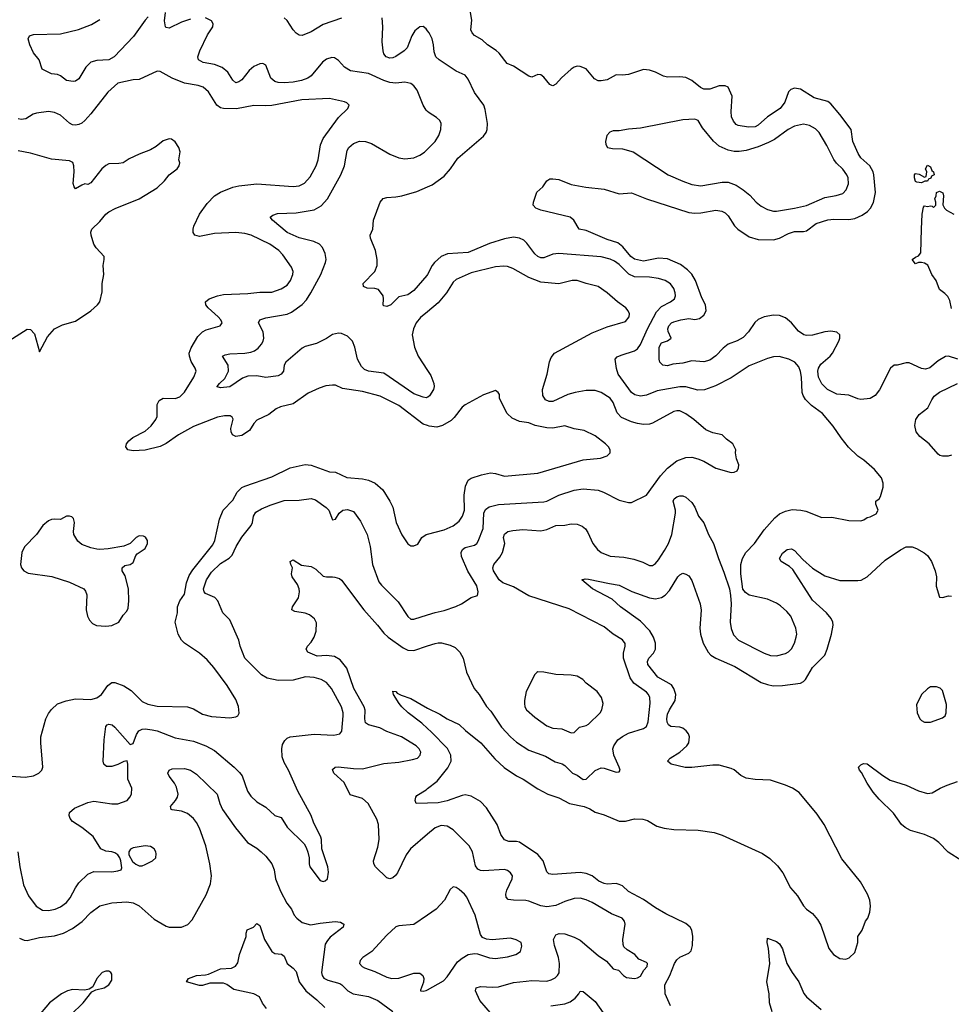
# Model space of a CAD drawing. Header units: inches. Extents: x 1678809 to 1859548, y 384609 to 522868.
# Tile 158 of 256: x 1767299 to 1773468, y 451140 to 457657. Entities that reach past the tile are written whole.
import ezdxf

# ---------------------------------------------------------------- set-up
doc = ezdxf.new("R2010")
doc.units = ezdxf.units.IN
doc.header["$MEASUREMENT"] = 0
doc.layers.add('B7465', color=7, linetype='Continuous')
doc.layers.add('B7475', color=7, linetype='Continuous')

msp = doc.modelspace()

# ---------------------------------------------------------------- linework, layer by layer
at = {"layer": 'B7465', "color": 5}
for points, elevation in [([(1768150, 457675.1), (1768130, 457652.6), (1768053.7, 457546.3), (1767924.9, 457410), (1767890, 457392), (1767810, 457387.4), (1767770, 457375.8), (1767736.9, 457343.1), (1767690, 457265.2), (1767670, 457249.3), (1767653.2, 457246.8), (1767610, 457253.2), (1767570, 457285.2), (1767550, 457293.2), (1767510, 457299.3), (1767448.7, 457330), (1767428.7, 457390), (1767390, 457438), (1767366.6, 457490), (1767356, 457530), (1767365.2, 457550), (1767390, 457559.5), (1767570, 457564.1), (1767689.2, 457590.8), (1767774.8, 457625.2), (1767830, 457657.4)], 360), ([(1768430, 457660.4), (1768370, 457639.8), (1768290, 457601.5), (1768270, 457604.2), (1768265.4, 457610), (1768259.3, 457650), (1768264.7, 457704.7)], 360), ([(1770000, 457048.6), (1769990, 457058), (1769970, 457092), (1769932, 457190), (1769910, 457218.3), (1769890, 457234.5), (1769850, 457242.8), (1769790, 457237.3), (1769750, 457240.6), (1769710, 457254.5), (1769610, 457301.4), (1769490, 457318.9), (1769450, 457342), (1769410, 457386), (1769384.9, 457404.9), (1769366.2, 457406.2), (1769330, 457396), (1769304.9, 457375.1), (1769230, 457285.6), (1769206.7, 457270), (1769165.5, 457254.5), (1769110, 457244.1), (1769050, 457239.9), (1769010, 457241.8), (1768988, 457248), (1768963.1, 457270), (1768930, 457355.1), (1768910, 457366.3), (1768890, 457364), (1768850, 457346.9), (1768819.3, 457320.7), (1768770, 457257.6), (1768750, 457244.5), (1768730, 457239.3), (1768710, 457257.2), (1768676.9, 457310), (1768640.8, 457340.8), (1768590, 457360.7), (1768514.1, 457374.1), (1768482.9, 457390), (1768478.9, 457410), (1768493.3, 457450), (1768543.6, 457556.4), (1768578.4, 457610), (1768580.9, 457630), (1768569.6, 457649.6), (1768529.6, 457669.6)], 360), ([(1769430, 457667.7), (1769310, 457624), (1769230, 457575.4), (1769170, 457551.8), (1769150, 457554), (1769130, 457567), (1769110, 457589.6), (1769070.7, 457650.7), (1769050, 457669.7)], 340), ([(1770000, 457583.3), (1769990, 457597), (1769970, 457612), (1769950, 457609.4), (1769917, 457583), (1769896.4, 457550), (1769864.4, 457470), (1769844.4, 457450), (1769790, 457412.6), (1769770, 457403.5), (1769750, 457401), (1769727.1, 457410), (1769711.2, 457430), (1769705.6, 457450), (1769700.4, 457510), (1769704.2, 457610), (1769698.8, 457670)], 340), ([(1770000, 454970.2), (1769970, 454979.7), (1769810, 455104.4), (1769685.9, 455165.9), (1769570, 455195), (1769436.5, 455216.5), (1769390, 455237.4), (1769370, 455238.9), (1769327.5, 455232.5), (1769282.5, 455217.5), (1769210, 455184.7), (1769110, 455115.4), (1769026, 455094), (1768998.8, 455081.2), (1768950, 455044), (1768870, 455005.2), (1768850, 454984), (1768821.1, 454938.9), (1768770, 454903.7), (1768730, 454898), (1768708.1, 454908.1), (1768699.5, 454930), (1768698.4, 454950), (1768712.5, 455012.5), (1768706.3, 455026.3), (1768694.2, 455034.2), (1768655.1, 455035.1), (1768610, 455025.4), (1768450, 454963.7), (1768350, 454908.2), (1768269.3, 454850.7), (1768230, 454831), (1768130, 454807.9), (1768050, 454803.4), (1768016.2, 454810), (1768002.7, 454830), (1768006.4, 454850), (1768021.7, 454870), (1768049.1, 454890.9), (1768130, 454932.8), (1768170.4, 454969.6), (1768201.7, 455010), (1768210.5, 455030), (1768209.1, 455110), (1768224, 455136), (1768250, 455151), (1768330, 455149.4), (1768359.2, 455160.8), (1768390, 455191.5), (1768453.3, 455290), (1768467.9, 455330), (1768462.2, 455350), (1768435, 455395), (1768422.9, 455430), (1768422.6, 455450), (1768435.9, 455484.1), (1768479.9, 455560.1), (1768509.2, 455590.8), (1768535.3, 455604.7), (1768626, 455630), (1768640.5, 455650), (1768632.4, 455670), (1768614.7, 455690), (1768547.6, 455750), (1768532.2, 455770), (1768529.9, 455790.1), (1768553.6, 455810), (1768609.9, 455830.1), (1768650, 455837), (1768810, 455843.9), (1768890, 455853.2), (1768970, 455852.7), (1769030, 455876.1), (1769070, 455900.3), (1769093.5, 455930), (1769108.2, 455970), (1769109.7, 455990), (1769099.3, 456019.3), (1769041.3, 456101.3), (1769014.7, 456130), (1768956.3, 456170), (1768832, 456230), (1768790, 456240.9), (1768730, 456247.4), (1768590, 456242), (1768490, 456221.8), (1768459.5, 456230), (1768447.7, 456247.7), (1768447.9, 456270), (1768452.8, 456290), (1768490.6, 456370), (1768539.8, 456440.2), (1768590, 456490.2), (1768630, 456516.3), (1768710, 456547.8), (1768750, 456556.3), (1768870, 456569.4), (1769110, 456552), (1769150, 456558.2), (1769184.4, 456575.6), (1769223.4, 456616.6), (1769262, 456690), (1769275.7, 456730), (1769292.3, 456827.7), (1769309.9, 456870.1), (1769410, 457008.7), (1769473.2, 457070), (1769481.2, 457090), (1769465.6, 457105.6), (1769450, 457113.3), (1769350, 457134.7), (1769167.2, 457127.2), (1768970, 457089.1), (1768930, 457085.8), (1768850, 457089.8), (1768734.3, 457065.7), (1768650, 457068.4), (1768630, 457074.2), (1768605.3, 457090), (1768550, 457179.1), (1768514.7, 457210), (1768480.7, 457220.7), (1768390, 457236.9), (1768309.7, 457270), (1768230, 457314.5), (1768210, 457315.1), (1768090, 457259.8), (1768050, 457259.7), (1767950, 457236.4), (1767883.7, 457176.3), (1767770, 457033.6), (1767730, 456989.8), (1767710, 456972.4), (1767690, 456962.8), (1767670, 456958.2), (1767650, 456961), (1767630, 456972.6), (1767570, 457024.5), (1767530, 457041.8), (1767490, 457049.1), (1767410, 457039), (1767388.4, 457031.6), (1767339.1, 457000.9), (1767310, 456995.6), (1767290, 457001.5)], 380), ([(1767227.9, 455532), (1767350, 455607.7), (1767370, 455606.8), (1767397, 455577), (1767430, 455458.8), (1767483.2, 455556.8), (1767529.1, 455610.9), (1767582.5, 455637.5), (1767670, 455662.4), (1767769.6, 455730), (1767814, 455770), (1767829.5, 455790), (1767844.5, 455855.5), (1767846, 455910), (1767856.4, 455970), (1767851.2, 456030), (1767859.6, 456070), (1767858.4, 456090), (1767806.1, 456146.1), (1767790.8, 456170), (1767773.3, 456230), (1767771, 456250), (1767776.9, 456270), (1767830, 456320.3), (1767869.8, 456370.2), (1767890, 456386), (1767931.9, 456408.1), (1768089.6, 456470.4), (1768210, 456544.9), (1768259.3, 456590), (1768290, 456631), (1768341.2, 456670), (1768356, 456690), (1768359, 456710), (1768354, 456730), (1768362, 456782), (1768352.7, 456810), (1768329.2, 456849.2), (1768305.2, 456865.2), (1768289, 456869), (1768250, 456854), (1768203.2, 456816.8), (1768165.6, 456794.4), (1768090, 456767.1), (1768023.7, 456736.3), (1767984.7, 456710), (1767955.8, 456704.2), (1767890, 456702.8), (1767870, 456692.2), (1767844.2, 456670), (1767770, 456578), (1767750, 456567), (1767730, 456569.4), (1767710, 456561.6), (1767670, 456538), (1767659.5, 456550), (1767652.7, 456572.7), (1767659.2, 456650), (1767657.7, 456690), (1767650.5, 456710.5), (1767630, 456721.6), (1767510, 456733.7), (1767370, 456773.7), (1767290, 456789.8)], 420), ([(1770000, 455158.4), (1769990, 455155.1), (1769970, 455158.2), (1769910, 455180.6), (1769710, 455317.1), (1769610, 455330.9), (1769581.8, 455341.8), (1769562, 455362), (1769536.9, 455410), (1769519.2, 455490), (1769502.6, 455530), (1769470, 455562.6), (1769430, 455579.1), (1769410, 455581.7), (1769370, 455572.8), (1769330, 455546.6), (1769265.7, 455514.3), (1769190, 455493.3), (1769170, 455482), (1769062.6, 455390), (1769050.3, 455370), (1769045.3, 455330), (1769030.4, 455310), (1769010, 455300.5), (1768930, 455288.3), (1768870, 455299), (1768810, 455298), (1768775.9, 455284.1), (1768690, 455226.8), (1768630, 455220.5), (1768606.8, 455226.8), (1768606, 455230), (1768622.4, 455250), (1768658.2, 455281.9), (1768681.4, 455330), (1768680.3, 455370), (1768642, 455430), (1768660.3, 455439.7), (1768690, 455446), (1768790, 455450.1), (1768830, 455456.3), (1768854.1, 455465.9), (1768877.7, 455482.3), (1768901.5, 455510), (1768912.1, 455530), (1768916.1, 455550), (1768911.4, 455591.4), (1768880.4, 455650), (1768889.6, 455670), (1768930, 455683.2), (1769071.4, 455708.6), (1769098.6, 455721.4), (1769170, 455772.1), (1769197.5, 455802.5), (1769227.1, 455850), (1769292.7, 455970), (1769324.4, 456050), (1769327.9, 456070), (1769321.2, 456110), (1769304.2, 456150), (1769285.4, 456170), (1769248.1, 456188.1), (1769150, 456214), (1769070, 456249.1), (1768973.6, 456330), (1768957.2, 456350), (1768976.1, 456363.9), (1769005.9, 456374.1), (1769130, 456378.6), (1769250, 456397.5), (1769295.3, 456424.7), (1769337.2, 456470), (1769425.3, 456630), (1769449.8, 456690), (1769468.1, 456791.9), (1769478, 456810), (1769510, 456836.9), (1769550, 456852.7), (1769590, 456851.4), (1769630, 456838.3), (1769750, 456767.6), (1769810, 456742.7), (1769850, 456736.1), (1769910, 456743.2), (1769950, 456759.1), (1769980, 456780), (1770000, 456799.7)], 360), ([(1770000, 455970.8), (1769996.3, 455963.7), (1769910, 455864.4), (1769870, 455834.8), (1769810, 455822), (1769756.3, 455770), (1769730, 455758), (1769710, 455762), (1769706.6, 455766.6), (1769709.2, 455810), (1769705.2, 455830), (1769675.3, 455870), (1769650, 455878), (1769601, 455879), (1769575.3, 455890), (1769573.2, 455910), (1769650.7, 455989.3), (1769666.4, 456030), (1769667.2, 456070), (1769654.7, 456130), (1769622, 456210), (1769620.9, 456230), (1769637.2, 456270), (1769642.7, 456330), (1769687.3, 456450), (1769707.2, 456472.7), (1769730, 456480.4), (1769790, 456484.2), (1769830, 456491.7), (1769930, 456520.2), (1770000, 456550.9)], 340), ([(1770000, 455724.3), (1769954.3, 455685.7), (1769924.2, 455650), (1769906.2, 455610), (1769899.1, 455570), (1769913, 455490), (1769937.8, 455430), (1770000, 455334.1)], 360), ([(1767150, 452655.8), (1767336.1, 452643.9), (1767390, 452652.7), (1767425.2, 452670), (1767446, 452690), (1767453.6, 452710), (1767439.1, 452870), (1767440.5, 452910), (1767473.3, 453030), (1767490, 453064.6), (1767509.3, 453090.7), (1767550.5, 453129.5), (1767607.8, 453147.8), (1767670, 453161), (1767770, 453157.1), (1767810, 453167.6), (1767840.9, 453190), (1767883.5, 453250), (1767910, 453269), (1767930, 453270.2), (1767990, 453248.9), (1768036.8, 453216.8), (1768110, 453144.6), (1768147.6, 453127.6), (1768210, 453114), (1768410, 453109.3), (1768450, 453096), (1768510, 453060.2), (1768570, 453046), (1768690, 453035.5), (1768730, 453042), (1768744, 453050), (1768752.1, 453067.9), (1768749.3, 453110.7), (1768730, 453158), (1768673.3, 453250), (1768585.8, 453370), (1768541.1, 453421.1), (1768490, 453463.5), (1768389.9, 453529.9), (1768371.1, 453550), (1768348.3, 453590), (1768329.2, 453670), (1768344.5, 453730), (1768343.6, 453770), (1768359.7, 453810), (1768390, 453855.3), (1768404.3, 453930), (1768421.5, 453978.5), (1768445, 454015), (1768577.8, 454182.2), (1768592, 454210), (1768623.6, 454350), (1768646.8, 454410), (1768710, 454475.8), (1768740.3, 454530), (1768770, 454559.7), (1768790, 454570.2), (1768970, 454631), (1769090, 454691), (1769190, 454713.7), (1769230, 454708.1), (1769350, 454664.9), (1769390, 454661.3), (1769466.7, 454626.7), (1769570, 454618), (1769610, 454609.1), (1769654, 454590), (1769704.8, 454544.8), (1769751.1, 454470), (1769770.2, 454430), (1769791.6, 454330), (1769830, 454246.8), (1769870, 454187.3), (1769890, 454174.8), (1769910, 454174.8), (1769935.1, 454184.9), (1769962.7, 454230), (1769991.3, 454248.7), (1770000, 454251)], 380), ([(1767286.5, 452150), (1767299.7, 452050), (1767324.7, 451930), (1767357.2, 451857.2), (1767408.5, 451790), (1767450, 451762.3), (1767490, 451760.2), (1767535.1, 451770), (1767570, 451784.2), (1767610, 451813.7), (1767634.5, 451845.5), (1767668, 451912), (1767690, 451944.6), (1767750, 452001.7), (1767790, 452018.9), (1767910, 452017.4), (1767950, 452022.6), (1767972.3, 452030), (1767975.9, 452044.1), (1767969.6, 452090), (1767963, 452110), (1767949.6, 452130), (1767930, 452143.1), (1767910, 452149.7), (1767870, 452152.8), (1767836.2, 452170), (1767786, 452250), (1767710.8, 452310.8), (1767650, 452349.7), (1767633.6, 452370), (1767626.6, 452390), (1767629.3, 452410), (1767662.2, 452437.7), (1767750, 452475.6), (1767790, 452484.4), (1767910, 452467.4), (1767950, 452467.2), (1768010.8, 452489.2), (1768029.6, 452510), (1768039.6, 452530), (1768041.6, 452570), (1768016.1, 452630), (1768016.5, 452730), (1768010.5, 452750.5), (1767990, 452746.4), (1767950, 452726.6), (1767910, 452713.7), (1767874, 452714), (1767856, 452730), (1767852.3, 452750), (1767859.5, 452890), (1767870, 452978), (1767879, 452990), (1767890, 452994.9), (1767910.7, 452990), (1767930, 452973.4), (1768030, 452860.2), (1768050, 452866.3), (1768073.6, 452926.4), (1768089.3, 452950.7), (1768110, 452960.8), (1768130, 452962.5), (1768176.6, 452956.6), (1768210.5, 452950), (1768330, 452903.5), (1768450, 452881.1), (1768531.6, 452851.6), (1768590, 452819), (1768720.3, 452710), (1768755.3, 452675.3), (1768771.8, 452651.8), (1768807.8, 452550), (1768830, 452517.6), (1768870, 452481.1), (1768930, 452445.3), (1768988, 452390), (1769030, 452375.5), (1769070, 452312.7), (1769182.6, 452202.6), (1769196.9, 452176.9), (1769206.6, 452146.6), (1769215.3, 452110), (1769216.4, 452070), (1769221.6, 452050), (1769290, 451960.5), (1769310, 451953), (1769322, 451958), (1769337, 451970), (1769345.1, 452014.9), (1769338.9, 452050), (1769299.5, 452170), (1769298, 452230), (1769292.7, 452247.3), (1769244.9, 452344.9), (1769229.6, 452390), (1769141.6, 452550), (1769078.4, 452690), (1769050, 452741.2), (1769037.8, 452777.8), (1769034.2, 452830), (1769040.5, 452859.5), (1769054.4, 452885.6), (1769070, 452901.1), (1769090, 452910.3), (1769249.1, 452929.1), (1769378.5, 452921.5), (1769419.3, 452930), (1769432.1, 452947.9), (1769441.5, 453050), (1769441.1, 453070), (1769429.8, 453110), (1769364.1, 453230), (1769330, 453269.8), (1769295.6, 453290), (1769250, 453303.2), (1769191.7, 453308.3), (1769110, 453286.3), (1769010, 453283.2), (1768938, 453298), (1768901.2, 453321.2), (1768789.6, 453430), (1768759.3, 453510), (1768749.5, 453550), (1768690, 453684), (1768644.5, 453730), (1768612, 453810), (1768591.8, 453831.8), (1768530, 453859.7), (1768521.7, 453870), (1768516.8, 453890), (1768536.2, 453950), (1768570, 454000.2), (1768630, 454058.2), (1768686.9, 454093.1), (1768707.3, 454112.7), (1768732.5, 454170), (1768770, 454232), (1768832.8, 454310), (1768841, 454330), (1768848.2, 454371.8), (1768863.4, 454396.6), (1768901.4, 454418.6), (1768957.4, 454442.6), (1769050, 454474.7), (1769150, 454477.7), (1769230, 454488), (1769259, 454479), (1769329.2, 454429.2), (1769346.4, 454410), (1769370, 454346), (1769390, 454351), (1769414.5, 454390), (1769439, 454410), (1769470, 454416), (1769510, 454402.4), (1769557.2, 454337.2), (1769600.8, 454250), (1769621.1, 454170), (1769636.2, 454050), (1769677.1, 453937.1), (1769694.2, 453914.2), (1769804.5, 453804.4), (1769870, 453706.7), (1769890, 453688.9), (1769910, 453689.1), (1770000, 453716.9)], 360), ([(1770000, 452265.8), (1769888, 452170), (1769857.6, 452130), (1769800.3, 452010), (1769788, 451992), (1769770, 451976.9), (1769750, 451969.8), (1769730, 451976.9), (1769655.6, 452050), (1769643.9, 452070), (1769642, 452090), (1769670, 452180.7), (1769679.3, 452230), (1769675.3, 452330), (1769665.3, 452365.3), (1769606.9, 452470), (1769570, 452503.1), (1769487.5, 452527.5), (1769448.1, 452608.1), (1769378.9, 452670), (1769370, 452694.8), (1769389, 452710), (1769408.9, 452711.1), (1769510, 452700.7), (1769570, 452699.7), (1769710, 452734.4), (1769810, 452743.6), (1769900.1, 452759.9), (1769932.7, 452770), (1769952, 452790), (1769955.6, 452810), (1769945.6, 452830), (1769925.1, 452850), (1769827.3, 452910), (1769730, 452944.7), (1769683.6, 452970), (1769608.8, 452988.8), (1769590, 453002.6), (1769583.9, 453030), (1769587.8, 453087.8), (1769580.6, 453110), (1769511.4, 453230), (1769465.8, 453365.8), (1769420.7, 453420.7), (1769383, 453443), (1769330, 453449.8), (1769270, 453444.5), (1769207.6, 453470), (1769195.6, 453490), (1769204.7, 453510), (1769230, 453537), (1769249.9, 453570.2), (1769263.5, 453610), (1769264.2, 453664.2), (1769251.8, 453691.8), (1769217.8, 453717.8), (1769190, 453729.8), (1769120.7, 453740.7), (1769102, 453750), (1769105.1, 453770), (1769146, 453830), (1769151.2, 453870), (1769149.7, 453890), (1769139.4, 453919.4), (1769103.7, 453970), (1769099.3, 453990), (1769105.2, 454030), (1769094, 454050), (1769090, 454071.3), (1769110, 454081), (1769166.2, 454046.2), (1769230, 454038), (1769260.6, 454020.6), (1769310, 453973.4), (1769330, 453968.5), (1769370, 453970.4), (1769386.9, 453966.9), (1769417.3, 453957.3), (1769430, 453947.7), (1769578.5, 453750), (1769667.9, 453650), (1769710, 453595.8), (1769738.7, 453570), (1769838.5, 453498.5), (1769870, 453483.9), (1769910, 453482), (1770000, 453512.2)], 340), ([(1770000, 452965.9), (1769961.3, 453001.3), (1769871.6, 453070), (1769829.6, 453110), (1769811.8, 453130), (1769774, 453190), (1769770, 453212), (1769790, 453210.6), (1769799.1, 453199.1), (1769825.3, 453185.3), (1769890, 453164.9), (1770000, 453100.9)], 320), ([(1767298.7, 451578.7), (1767330, 451564.2), (1767350, 451561.7), (1767430, 451582), (1767530, 451593.8), (1767590, 451611.5), (1767650, 451641.2), (1767712.1, 451687.9), (1767770, 451746.7), (1767830, 451792.6), (1767908.9, 451811.1), (1768010, 451818.4), (1768050.9, 451810.9), (1768090, 451792.7), (1768190, 451703.6), (1768270, 451657), (1768290, 451650.4), (1768370, 451651.4), (1768412.2, 451667.8), (1768440.7, 451699.3), (1768534.7, 451865.3), (1768563, 451937), (1768569.2, 451990), (1768558.5, 452070), (1768532.4, 452190), (1768490, 452306), (1768470, 452344), (1768450, 452370.9), (1768410, 452402.7), (1768370, 452417.6), (1768310, 452426.6), (1768302.7, 452430), (1768300.1, 452440.1), (1768298.4, 452450), (1768331.8, 452488.2), (1768344.7, 452510), (1768348, 452530), (1768337.8, 452577.8), (1768324.1, 452604.1), (1768289.3, 452650), (1768281.2, 452670), (1768289.6, 452690.4), (1768310, 452699.1), (1768390, 452701.1), (1768430.8, 452690), (1768470, 452663.8), (1768606, 452530), (1768624.4, 452470), (1768642.8, 452430), (1768727.4, 452307.4), (1768808.8, 452210), (1768870, 452174), (1768899.5, 452150), (1768930, 452120.4), (1768968.8, 452070), (1768984.4, 452030), (1768993.6, 451970), (1769026.7, 451890), (1769068.9, 451810), (1769098.9, 451770), (1769117, 451730), (1769134.4, 451710), (1769170, 451682), (1769225.1, 451665.1), (1769290, 451677.6), (1769388.9, 451688.9), (1769422.9, 451682.9), (1769446.8, 451670), (1769442, 451650), (1769356.1, 451583.9), (1769336.6, 451563.4), (1769321.7, 451538.3), (1769298.9, 451350), (1769302.2, 451330), (1769313.7, 451313.6), (1769340.1, 451300.1), (1769418.7, 451278.7), (1769433.4, 451270), (1769472.9, 451230), (1769508.4, 451210), (1769610, 451192.1), (1769670, 451165.2), (1769770, 451092.7)], 340), ([(1770000, 452472.2), (1769925.2, 452470), (1769918, 452490), (1769922, 452510), (1769930, 452522.8), (1769990, 452559.5), (1770000, 452567.4)], 320), ([(1770000, 451730.5), (1769910, 451667.3), (1769810, 451659.5), (1769790, 451652), (1769730, 451598.4), (1769630.4, 451490), (1769570.6, 451450), (1769553, 451430), (1769550.5, 451410), (1769568, 451390), (1769581.7, 451381.7), (1769650, 451356.2), (1769730, 451319.3), (1769762.8, 451310), (1769810, 451312.5), (1769910, 451346), (1769950, 451346.2), (1769969.2, 451330), (1769975.9, 451310), (1769973.9, 451286.1), (1769954, 451234), (1769954, 451230), (1769970, 451226.8), (1769990, 451230.8), (1770000, 451236.3)], 360), ([(1768933.4, 451113.4), (1768907.3, 451147.3), (1768887, 451190), (1768850, 451209.6), (1768717.6, 451237.6), (1768671.4, 451271.4), (1768650, 451279.3), (1768559.6, 451280.4), (1768510, 451264), (1768490, 451265.4), (1768404, 451290), (1768417.2, 451310), (1768470, 451331.5), (1768530, 451334.9), (1768550, 451340.3), (1768630, 451374.2), (1768701, 451379), (1768727.6, 451392.4), (1768744.6, 451415.4), (1768754.7, 451470), (1768798.3, 451590), (1768798.9, 451610), (1768806.5, 451633.5), (1768848.7, 451650), (1768870, 451674), (1768890, 451661), (1768920.6, 451570), (1768969.5, 451489.5), (1768990, 451477.3), (1769032, 451472), (1769050, 451459.3), (1769070.4, 451410), (1769110, 451379.5), (1769130, 451356.4), (1769150.8, 451290), (1769193.5, 451230), (1769266.3, 451170), (1769319, 451119)], 320), ([(1767637.4, 451070), (1767719.7, 451150), (1767778, 451222), (1767804.7, 451235.3), (1767859, 451250), (1767890, 451268.5), (1767910, 451301), (1767910, 451339), (1767903.7, 451350), (1767890, 451358.7), (1767870, 451360.5), (1767844.9, 451350), (1767810.5, 451310), (1767784, 451256), (1767759.8, 451240.2), (1767730, 451234.5), (1767650, 451238.8), (1767616.3, 451230), (1767575.8, 451210), (1767496.5, 451150), (1767411.5, 451048.5)], 340)]:
    msp.add_lwpolyline(points, dxfattribs=dict(at, elevation=elevation))
for points, elevation in [([(1767630, 454371.8), (1767610, 454371.8), (1767570, 454349.4), (1767530, 454351.1), (1767510, 454348.6), (1767490, 454339.8), (1767453.4, 454310), (1767410.4, 454250), (1767331.4, 454168.6), (1767314, 454130), (1767310.4, 454110), (1767304.9, 454050), (1767310.4, 454030), (1767328, 454010), (1767354.7, 453994.7), (1767511.5, 453971.5), (1767630, 453934), (1767724.7, 453890), (1767735.2, 453875.2), (1767743, 453850), (1767739.3, 453750), (1767748.5, 453708.5), (1767761.7, 453681.7), (1767781.4, 453661.4), (1767807.5, 453647.5), (1767870, 453643.2), (1767910, 453647.9), (1767955.6, 453670), (1767984, 453716), (1768010, 453742), (1768017, 453763), (1768023, 453810), (1768020.7, 453890), (1767997, 453977), (1767979, 454010), (1767978, 454030), (1767995.3, 454044.7), (1768030, 454051.3), (1768050, 454064.7), (1768068, 454110), (1768078, 454122), (1768130, 454156), (1768146, 454190), (1768145.2, 454210), (1768140.2, 454220.2), (1768132.1, 454232.1), (1768119.5, 454239.5), (1768090, 454240.9), (1768070, 454229.2), (1768030.8, 454189.2), (1767990, 454173.2), (1767884.5, 454155.5), (1767830.6, 454149.4), (1767810, 454151.6), (1767770, 454160.7), (1767710, 454183.6), (1767684.4, 454204.4), (1767658.4, 454250), (1767655.6, 454270), (1767661.6, 454330), (1767654.9, 454354.9), (1767645.4, 454365.4)], 420), ([(1768130, 452189.7), (1768050, 452175.3), (1768033.4, 452166.6), (1768022.3, 452150), (1768022.8, 452130), (1768046.4, 452086.4), (1768067.5, 452067.5), (1768090, 452057.7), (1768110, 452057.4), (1768130, 452065.3), (1768179, 452090), (1768201.2, 452110), (1768204, 452136), (1768201.2, 452150), (1768189.2, 452170), (1768165.6, 452185.6)], 360)]:
    msp.add_lwpolyline(points, close=True, dxfattribs=dict(at, elevation=elevation))
at = {"layer": 'B7475', "color": 5}
for points, elevation in [([(1773511.8, 455410), (1773450.4, 455429.6), (1773430, 455427.8), (1773381.4, 455398.6), (1773326.9, 455353.1), (1773296.5, 455343.5), (1773270, 455348.5), (1773190, 455384.8), (1773170, 455385.6), (1773110, 455369.7), (1773090, 455369.6), (1773065.7, 455350), (1772993.6, 455206.4), (1772963.6, 455170), (1772930, 455149.1), (1772870, 455144.1), (1772850, 455147.8), (1772790, 455172.5), (1772710, 455178.7), (1772648.7, 455210), (1772610, 455245.8), (1772587.8, 455290), (1772584.3, 455330), (1772588.7, 455351.3), (1772603.3, 455376.7), (1772665, 455430), (1772681.3, 455450), (1772723.5, 455530), (1772730.9, 455550), (1772729.6, 455570), (1772710, 455587.8), (1772670, 455594.5), (1772630, 455590.8), (1772550, 455569.2), (1772510, 455566.9), (1772491.9, 455571.9), (1772455.4, 455595.4), (1772410, 455649.7), (1772370, 455684.4), (1772330, 455699.2), (1772290, 455701.7), (1772230, 455689.8), (1772190, 455673.5), (1772167, 455653), (1772124.7, 455590), (1772090, 455553.3), (1772050, 455530.8), (1771990, 455509.8), (1771957.3, 455482.7), (1771908.7, 455431.3), (1771870, 455403.8), (1771830, 455392), (1771750, 455398.7), (1771690, 455383.5), (1771624.2, 455375.8), (1771590, 455365.1), (1771558, 455370), (1771537.2, 455390), (1771532.7, 455410), (1771534.5, 455490), (1771550, 455519.1), (1771589.5, 455530.5), (1771612.3, 455550), (1771594, 455594), (1771591.8, 455610), (1771598.7, 455630), (1771616.2, 455650), (1771630, 455657.7), (1771677.2, 455670), (1771730, 455678.2), (1771770, 455672.7), (1771801.1, 455678.9), (1771830, 455701.6), (1771844.7, 455730), (1771840.5, 455770), (1771816.6, 455816.6), (1771774.3, 455930), (1771750, 455972.9), (1771721.9, 456001.9), (1771675.4, 456035.4), (1771590, 456073.3), (1771530, 456078.6), (1771430, 456058.7), (1771370, 456072.2), (1771346.3, 456090), (1771293.2, 456153.2), (1771259.9, 456179.9), (1771190, 456201.6), (1771050, 456260.5), (1771004, 456270), (1770969.2, 456330), (1770944, 456350), (1770750, 456395.6), (1770717.2, 456410), (1770699.3, 456430), (1770702, 456450), (1770724.8, 456515.2), (1770764, 456550), (1770789.5, 456590.5), (1770810, 456603), (1770830, 456604.4), (1770870, 456598), (1770950, 456564.9), (1771047.4, 456547.4), (1771170, 456535.2), (1771270, 456504.6), (1771350, 456510.3), (1771450.7, 456470), (1771730, 456381.5), (1771770, 456376.3), (1771810, 456378), (1771910, 456395), (1771949.3, 456389.3), (1771970, 456378.3), (1771990, 456359.5), (1772032.6, 456292.6), (1772053.7, 456270), (1772130, 456219.1), (1772190, 456201.6), (1772290, 456199.8), (1772330, 456210.2), (1772390, 456241.1), (1772430, 456255.2), (1772490, 456255.5), (1772510, 456260.2), (1772572.7, 456307.3), (1772650, 456332), (1772690, 456337.1), (1772790, 456334.3), (1772830, 456341.5), (1772878.1, 456361.9), (1772912.5, 456387.5), (1772932.9, 456410), (1772952.9, 456447), (1772966.5, 456513.5), (1772955.3, 456630), (1772949.9, 456650), (1772929.4, 456689.4), (1772870, 456743.5), (1772852, 456772), (1772817.2, 456850), (1772804.8, 456930), (1772730.8, 457030), (1772670, 457099.8), (1772650, 457114.6), (1772560, 457140), (1772470, 457196.8), (1772430, 457203.5), (1772405.6, 457194.4), (1772390, 457179.5), (1772366.3, 457110), (1772334.6, 457070), (1772250, 457014.5), (1772190, 456958.4), (1772170, 456948.4), (1772125.3, 456945.3), (1772055.8, 456955.8), (1772043.2, 456963.2), (1772024.9, 456984.9), (1772013.7, 457013.7), (1772009.8, 457050), (1772017.7, 457150), (1771990, 457209.6), (1771970, 457219.2), (1771930, 457218.4), (1771870, 457197.8), (1771830, 457196.8), (1771807.8, 457207.8), (1771750, 457254.5), (1771710, 457273.1), (1771670, 457278.7), (1771590, 457276.1), (1771562.9, 457282.9), (1771510, 457309.6), (1771470, 457321.6), (1771430, 457327.3), (1771330, 457294), (1771290, 457289.6), (1771250, 457291.8), (1771190, 457259.6), (1771150, 457251.3), (1771130, 457253), (1771106.1, 457266.1), (1771051.1, 457331.1), (1771010, 457347.9), (1770991.3, 457348.7), (1770970, 457342.4), (1770951.8, 457330), (1770887.1, 457272.9), (1770850, 457229.6), (1770830, 457219.6), (1770822, 457222), (1770810, 457227), (1770770, 457276.2), (1770750, 457291.5), (1770730, 457293.6), (1770690, 457276.2), (1770670, 457283), (1770570, 457349.8), (1770526.4, 457366.4), (1770474.8, 457434.8), (1770453.9, 457453.9), (1770398, 457490), (1770362.4, 457522.4), (1770310, 457551.6), (1770294.7, 457570), (1770287.1, 457590), (1770293.2, 457653.2), (1770280.5, 457730)], 320), ([(1770000, 456550.9), (1770030, 456564), (1770110, 456621.1), (1770151.3, 456668.7), (1770200.8, 456739.2), (1770370, 456886), (1770387.3, 456910), (1770395.6, 456930), (1770396.2, 456970), (1770382.5, 457062.5), (1770372, 457090), (1770310, 457175.1), (1770270, 457263.7), (1770250, 457289.5), (1770190, 457316.3), (1770076.2, 457390), (1770054.7, 457410), (1770043.1, 457443.1), (1770040.3, 457490), (1770029.8, 457530), (1770010, 457569.5), (1770000, 457583.3)], 340), ([(1770000, 456799.7), (1770050.8, 456850), (1770074.2, 456890), (1770087.6, 456930), (1770089.8, 456969.8), (1770081.3, 456990), (1770059.6, 457010), (1770010, 457039.2), (1770000, 457048.6)], 360), ([(1773470, 455744.2), (1773457.5, 455797.5), (1773444.6, 455824.6), (1773425.1, 455845.1), (1773389.8, 455870), (1773368.1, 455930), (1773339.1, 455970), (1773312.2, 456032.3), (1773290, 456045.1), (1773270, 456049.5), (1773250, 456049.3), (1773230, 456042), (1773208.7, 456070), (1773230, 456086), (1773250, 456094), (1773267.2, 456112.8), (1773269.8, 456270.2), (1773275.1, 456370), (1773283.2, 456416.8), (1773290, 456424.7), (1773310, 456421), (1773330, 456424.7), (1773342, 456422), (1773350, 456414), (1773366, 456430), (1773366, 456450), (1773358, 456470), (1773368, 456490), (1773370, 456512), (1773390, 456522), (1773411, 456510), (1773416, 456490), (1773411.6, 456431.6), (1773422, 456410), (1773436.9, 456396.9), (1773484.7, 456370)], 280), ([(1770000, 453512.2), (1770050, 453529), (1770071.5, 453531.5), (1770091.5, 453531.5), (1770150, 453517.1), (1770182.6, 453502.6), (1770213, 453470), (1770235.5, 453430), (1770257.5, 453337.5), (1770308.7, 453230), (1770342, 453190), (1770390, 453112.2), (1770419.2, 453079.2), (1770490, 452974.9), (1770550.1, 452910.1), (1770590, 452875.2), (1770670, 452823.2), (1770781.5, 452781.5), (1770845.5, 452745.5), (1770891.7, 452731.7), (1770910, 452720.3), (1770960.4, 452670), (1770990, 452656.9), (1771030, 452629.1), (1771050, 452630.2), (1771110, 452687.9), (1771150, 452704.8), (1771170, 452702.6), (1771250, 452676.5), (1771270, 452678.8), (1771275.6, 452690), (1771269.6, 452710), (1771232.8, 452790), (1771227.8, 452830), (1771233.3, 452850), (1771261.1, 452890), (1771290, 452913.6), (1771330, 452934.4), (1771430, 452965.2), (1771450, 452978.4), (1771461.2, 453010), (1771474.3, 453134.3), (1771472.9, 453170), (1771463.9, 453190), (1771450, 453205.7), (1771366.5, 453266.5), (1771341.3, 453301.3), (1771297, 453430), (1771296.9, 453463.1), (1771308.2, 453510), (1771307.9, 453527.9), (1771290, 453551.5), (1771230, 453591), (1771170, 453638.7), (1770937.9, 453757.9), (1770670, 453843.9), (1770570, 453904.1), (1770499.6, 453930), (1770474.7, 453950), (1770437.7, 454010), (1770433.3, 454030), (1770439.6, 454050), (1770479.4, 454100.6), (1770495.8, 454130), (1770511.8, 454190), (1770503.7, 454230), (1770510, 454250.7), (1770531.5, 454268.5), (1770564.4, 454275.6), (1770630, 454283.2), (1770750, 454272.9), (1770790, 454282.2), (1770850, 454308), (1770908.8, 454311.2), (1770950, 454320.2), (1770990, 454316.9), (1771023.6, 454303.6), (1771046, 454286), (1771061.7, 454261.7), (1771093.7, 454190), (1771124.9, 454150), (1771149.3, 454129.3), (1771210, 454106.7), (1771299.5, 454099.5), (1771365.4, 454085.4), (1771426.7, 454066.7), (1771470, 454044.9), (1771490, 454044.4), (1771510, 454058), (1771530, 454082.4), (1771570, 454144.4), (1771595, 454190), (1771618.4, 454250), (1771641.5, 454390), (1771641.5, 454410), (1771627.4, 454470), (1771634, 454486), (1771650, 454499), (1771670, 454504.7), (1771690, 454504.4), (1771710, 454496.9), (1771750, 454460.4), (1771768.9, 454430), (1771795.3, 454370), (1771830, 454327.7), (1771861.5, 454250), (1771894.2, 454190), (1771926, 454090), (1771961.2, 454001.2), (1771998.7, 453890), (1772006.8, 453846.8), (1772011.6, 453791.5), (1772003.5, 453670), (1772010, 453626.8), (1772025.6, 453585.6), (1772058.4, 453550), (1772230, 453464.4), (1772270, 453447.7), (1772310, 453445.7), (1772370, 453461.3), (1772390, 453472.7), (1772410, 453493.4), (1772430, 453530.8), (1772442, 453570), (1772444.7, 453590), (1772439.7, 453630), (1772404.7, 453710), (1772380, 453740), (1772337.3, 453777.3), (1772310, 453795.1), (1772250, 453821), (1772130, 453847.6), (1772105.3, 453865.3), (1772088, 453888), (1772075.6, 453990), (1772075, 454050), (1772086.2, 454090), (1772108.4, 454130), (1772164.2, 454190), (1772230, 454281.5), (1772300.6, 454359.4), (1772330, 454386), (1772370, 454403.9), (1772413.9, 454413.9), (1772471.3, 454411.3), (1772504.2, 454404.2), (1772610, 454362.8), (1772676.5, 454363.5), (1772790, 454342.8), (1772870, 454341), (1772890, 454346), (1772910, 454361), (1772930, 454366), (1772970, 454386.8), (1772984, 454410), (1772969.2, 454449.2), (1772969.1, 454469.1), (1772990, 454486), (1772998.9, 454501.1), (1773016.6, 454563.4), (1773018, 454590), (1773005.1, 454625.1), (1772960.1, 454680.1), (1772890, 454741.2), (1772850, 454769), (1772788.1, 454828.1), (1772738, 454890), (1772685.6, 454965.6), (1772615.6, 455050), (1772542.3, 455102.3), (1772502.3, 455142.3), (1772486.8, 455170), (1772481.2, 455190), (1772477.1, 455290), (1772470, 455329), (1772458.2, 455358.2), (1772432.3, 455390), (1772393.2, 455410), (1772327.7, 455427.7), (1772290, 455426), (1772250, 455415.1), (1772130, 455366.3), (1772010, 455286), (1771906.6, 455233.4), (1771833.6, 455206.4), (1771790, 455204.7), (1771710, 455227.5), (1771670, 455227.3), (1771520.7, 455199.3), (1771450, 455172.1), (1771410, 455164.3), (1771373.5, 455173.5), (1771349.9, 455189.9), (1771262.8, 455310), (1771251, 455349), (1771242, 455410), (1771255.5, 455424.5), (1771282.7, 455437.3), (1771370, 455464.8), (1771390, 455477.8), (1771410, 455506.5), (1771456.4, 455610), (1771516, 455724), (1771550, 455758.6), (1771609.7, 455790), (1771634.8, 455810), (1771641.2, 455830), (1771640.3, 455850), (1771630, 455877.6), (1771609.1, 455909.1), (1771574.5, 455930), (1771530, 455943.7), (1771470, 455953), (1771370, 455953.9), (1771333.2, 455973.2), (1771270, 456036.5), (1771238.5, 456058.5), (1771210, 456072.5), (1771150, 456087.9), (1770870, 456109.8), (1770830, 456104.4), (1770770, 456081.1), (1770750, 456080.7), (1770729.3, 456089.3), (1770710, 456107.1), (1770658.3, 456178.3), (1770637.1, 456197.1), (1770609.3, 456210), (1770570, 456217.3), (1770510, 456207.3), (1770410, 456175.4), (1770270, 456115.4), (1770132.9, 456107.1), (1770090.4, 456090), (1770046.7, 456050), (1770030.9, 456029.1), (1770000, 455970.8)], 340), ([(1770000, 453716.9), (1770050, 453732.3), (1770110, 453746.2), (1770187.3, 453772.7), (1770224.5, 453790), (1770290, 453832.4), (1770330, 453846), (1770334.3, 453870), (1770326.9, 453910), (1770266.6, 454006.6), (1770224.7, 454104.7), (1770222.5, 454130), (1770232.6, 454150), (1770250, 454163.6), (1770310, 454179.8), (1770325.6, 454190), (1770335.5, 454204.5), (1770367.5, 454290), (1770372.5, 454390), (1770384, 454416), (1770407.3, 454432.7), (1770470, 454447.7), (1770770, 454466), (1770790, 454470.2), (1770870, 454509.3), (1770970, 454542), (1771030, 454551.9), (1771130, 454542.9), (1771166, 454530), (1771270, 454477.4), (1771330, 454462.3), (1771350, 454461.5), (1771450, 454510.3), (1771543.1, 454636.9), (1771590, 454687.6), (1771650, 454736.5), (1771710, 454759.5), (1771750, 454761.3), (1771790.3, 454750.3), (1771830, 454734.9), (1771910, 454688.5), (1772010, 454660.7), (1772030, 454662.8), (1772050, 454672), (1772059, 454690), (1772061.2, 454710), (1772045.2, 454750), (1772039, 454790), (1772042, 454810), (1772022, 454850), (1771980.2, 454880.2), (1771950, 454909), (1771890, 454922), (1771843.3, 454943.3), (1771763.6, 455010), (1771710, 455047.1), (1771670, 455066.9), (1771650, 455068.3), (1771630, 455062.6), (1771490, 454987.4), (1771470, 454980.8), (1771430, 454978.6), (1771390, 454983.4), (1771350, 454994.5), (1771284.7, 455024.7), (1771255.8, 455055.8), (1771230, 455123.5), (1771210, 455151.8), (1771150, 455189.8), (1771110, 455202), (1771050, 455203.5), (1770977.3, 455190), (1770930, 455175), (1770830, 455129), (1770805.2, 455130), (1770781.7, 455141.7), (1770763.8, 455170), (1770760.7, 455210), (1770792, 455310), (1770808, 455392), (1770819.6, 455420.4), (1770840.5, 455450), (1771090, 455585.2), (1771190, 455624.2), (1771310, 455659.1), (1771335.1, 455690), (1771337, 455710), (1771329.3, 455730), (1771312.7, 455750), (1771258, 455790), (1771190, 455849.5), (1771130, 455891.5), (1771050, 455909.7), (1770990, 455931), (1770958, 455930), (1770870, 455908.5), (1770750, 455919.8), (1770670.5, 455950.5), (1770565.1, 456010), (1770530, 456024.2), (1770506.3, 456026.3), (1770450, 456021.1), (1770290, 455980.8), (1770190, 455936.8), (1770170, 455919.7), (1770125, 455850), (1770070, 455783.5), (1770000, 455724.3)], 360), ([(1770000, 455334.1), (1770021.3, 455301.3), (1770042, 455250), (1770044, 455230), (1770039.6, 455210), (1770012.8, 455167.2), (1770001.2, 455158.8), (1770000, 455158.4)], 360), ([(1773470, 454774.8), (1773447.8, 454767.8), (1773410, 454767.3), (1773392.4, 454772.4), (1773381.1, 454781.1), (1773321.1, 454850), (1773258.7, 454898.7), (1773234.6, 454930), (1773225.9, 454970), (1773233.5, 455010), (1773256.3, 455043.7), (1773312.2, 455087.8), (1773338.5, 455141.5), (1773355.1, 455164.9), (1773388.9, 455191.1), (1773510, 455249.2)], 320), ([(1770000, 454251), (1770110, 454279.5), (1770170, 454307), (1770210, 454337.1), (1770232.2, 454370), (1770244.8, 454410), (1770242.9, 454510), (1770251.4, 454568.6), (1770270, 454608.4), (1770290, 454622), (1770356.4, 454643.6), (1770416.7, 454656.7), (1770450, 454653.6), (1770510, 454636.2), (1770730, 454654.9), (1771030, 454744), (1771145.8, 454754.2), (1771188.7, 454770), (1771208.7, 454790), (1771209, 454810), (1771199, 454830), (1771178, 454850), (1771110, 454903), (1771036.9, 454936.9), (1770970, 454949.6), (1770910, 454968.3), (1770830, 454953.3), (1770790, 454954.8), (1770712, 454972), (1770670, 454987.6), (1770610, 454997), (1770559.3, 455019.3), (1770527, 455050), (1770477.2, 455150), (1770476.5, 455176.5), (1770468, 455190), (1770450, 455202), (1770370, 455174.5), (1770250, 455108.2), (1770228.7, 455091.3), (1770176.4, 455023.6), (1770155.8, 455004.2), (1770099.1, 454970), (1770060.7, 454960.7), (1770010, 454967.1), (1770000, 454970.2)], 380), ([(1770000, 453100.9), (1770000.5, 453100.5), (1770081.4, 453061.4), (1770130.2, 453030.2), (1770210, 452992.7), (1770252.1, 452952.1), (1770352.8, 452870), (1770445.3, 452765.3), (1770507.4, 452707.4), (1770590, 452651.2), (1770632.2, 452630), (1770730, 452565.2), (1770795.5, 452530), (1770870, 452506.2), (1770940.5, 452470), (1771036.4, 452450), (1771074.1, 452434.1), (1771110, 452411.6), (1771170, 452395.2), (1771270, 452351.9), (1771310, 452351.8), (1771370, 452368.4), (1771426.4, 452366.4), (1771456.9, 452356.9), (1771519.1, 452319.1), (1771566.1, 452306.1), (1771630, 452297.8), (1771791.9, 452291.9), (1771896.9, 452276.9), (1771950, 452259.7), (1772218.1, 452138.1), (1772266.1, 452106.1), (1772316.9, 452056.9), (1772351.8, 452010), (1772403.1, 451910), (1772450, 451858.7), (1772490, 451792.4), (1772510.4, 451770), (1772550, 451740.3), (1772581.4, 451701.4), (1772603.2, 451663.2), (1772658, 451510), (1772688.2, 451470), (1772730, 451443.8), (1772770, 451438.8), (1772792.3, 451447.7), (1772830, 451482), (1772849, 451550), (1772849, 451590), (1772879, 451630), (1772899, 451690), (1772915.3, 451710), (1772929, 451750), (1772934, 451790), (1772929.2, 451830), (1772913.2, 451870), (1772866, 451950), (1772743.3, 452103.3), (1772626, 452330), (1772579.5, 452399.5), (1772461.6, 452541.6), (1772416.3, 452570), (1772369.9, 452589.9), (1772270, 452624), (1772170, 452628.6), (1772110, 452636.7), (1772074.2, 452654.2), (1772030, 452691.5), (1772010, 452701.8), (1771930, 452723.5), (1771890, 452723.7), (1771750, 452707.1), (1771706.6, 452706.6), (1771613.2, 452730), (1771589.6, 452749.6), (1771607, 452770), (1771670.6, 452809.4), (1771717.4, 452850), (1771729.7, 452870), (1771734, 452910), (1771726.9, 452930), (1771712.8, 452950), (1771690, 452967.3), (1771670, 452973.6), (1771610, 452979.4), (1771594.7, 452990), (1771586.4, 453006.4), (1771584.2, 453030), (1771590, 453060.4), (1771603, 453090), (1771640.6, 453150), (1771644.5, 453190), (1771629.9, 453230), (1771614.7, 453254.7), (1771524.4, 453304.4), (1771459.3, 453390), (1771455.8, 453410), (1771464.5, 453430), (1771496.2, 453463.8), (1771509.9, 453490.1), (1771510.5, 453530), (1771496.9, 453570), (1771471.8, 453611.8), (1771410, 453677), (1771277.7, 453770), (1771222.5, 453822.5), (1771092.3, 453890), (1771022, 453950), (1771043, 453957), (1771065.1, 453954.9), (1771204.8, 453924.8), (1771270, 453915.2), (1771351.9, 453871.9), (1771470, 453830.9), (1771510, 453824.2), (1771550, 453832.6), (1771572.9, 453847.1), (1771601.8, 453878.2), (1771657, 453970), (1771670, 453983), (1771690, 453992.7), (1771710, 453987.7), (1771730, 453975.5), (1771750, 453944.9), (1771805.5, 453790), (1771812.1, 453747.9), (1771803.9, 453630), (1771806.7, 453590), (1771824.4, 453530), (1771857.3, 453470), (1771876.9, 453450), (1771908.8, 453430), (1772035, 453375.1), (1772210, 453270.2), (1772250, 453256), (1772288.8, 453248.8), (1772350, 453249.4), (1772470, 453266.4), (1772490, 453275.6), (1772503.5, 453290), (1772548.9, 453370), (1772630.8, 453450), (1772647.2, 453490), (1772674.8, 453590), (1772685.6, 453650), (1772683.9, 453670), (1772673.5, 453693.5), (1772642.7, 453730), (1772550, 453814.8), (1772418, 454018), (1772397.4, 454037.4), (1772340.9, 454070), (1772329.6, 454090), (1772350, 454124.9), (1772381.2, 454150), (1772410, 454155.3), (1772430, 454144.4), (1772484.1, 454084.1), (1772550, 454026.3), (1772630, 453975.3), (1772730, 453944.4), (1772850, 453944.4), (1772871.7, 453948.3), (1772911.4, 453968.6), (1773030, 454079.5), (1773131.9, 454148.1), (1773170, 454167.1), (1773210, 454167.6), (1773237.8, 454157.8), (1773287.8, 454127.7), (1773310.5, 454110), (1773337.1, 454070), (1773360.5, 454010), (1773370.7, 453970), (1773367.1, 453907.1), (1773390, 453834), (1773410, 453832), (1773450, 453844.7), (1773470, 453842)], 320), ([(1770000, 452567.4), (1770062.8, 452617.2), (1770135.4, 452704.6), (1770155.7, 452750), (1770155, 452790), (1770132.2, 452832.2), (1770024, 452944), (1770000, 452965.9)], 320), ([(1773537.7, 452090), (1773448.1, 452148.1), (1773385, 452210), (1773350, 452237.9), (1773290, 452264.5), (1773198, 452290), (1773162, 452310), (1773138.7, 452330), (1773084.8, 452404.8), (1772990, 452496.9), (1772950, 452544), (1772910, 452604.7), (1772873.9, 452673.9), (1772859.5, 452690), (1772854, 452710), (1772870, 452726), (1772886.3, 452733.7), (1772910, 452730.8), (1773014.1, 452654.1), (1773064, 452624), (1773170, 452590.1), (1773250, 452552.1), (1773310, 452536.3), (1773340.9, 452539.1), (1773394, 452570), (1773439.7, 452590), (1773510, 452614.4)], 280), ([(1771609.7, 451130.3), (1771573.5, 451210), (1771570.5, 451270), (1771604.4, 451330), (1771635.9, 451410), (1771650, 451433.7), (1771670, 451451.7), (1771730, 451479.7), (1771745.3, 451494.7), (1771755, 451530), (1771755.8, 451590), (1771749.9, 451629.9), (1771738, 451650), (1771710, 451674.8), (1771579, 451739), (1771510, 451779), (1771430, 451834.3), (1771330, 451886.3), (1771290, 451923.9), (1771270, 451934.1), (1771250, 451939.1), (1771190, 451935.8), (1771170, 451938.7), (1771134.6, 451954.6), (1771090, 451991.3), (1771050, 452005.4), (1771010, 452012.4), (1770830, 451999.8), (1770804.2, 452004.2), (1770790, 452016.2), (1770764.9, 452090), (1770731.1, 452131.1), (1770610, 452213.5), (1770590, 452218.4), (1770537.8, 452217.8), (1770509.8, 452229.8), (1770485.1, 452265.1), (1770461.1, 452330), (1770390, 452441.4), (1770350, 452482), (1770290, 452516.8), (1770250, 452525.7), (1770230, 452522.6), (1770130, 452486.2), (1770070, 452474.2), (1770000, 452472.2)], 320), ([(1770430, 451067.8), (1770345.5, 451165.5), (1770317.6, 451230), (1770323, 451250), (1770350, 451258.2), (1770430, 451252.8), (1770470, 451256.3), (1770570, 451284.3), (1770653.7, 451293.7), (1770690, 451297.1), (1770790, 451294.2), (1770818.6, 451301.4), (1770845.5, 451314.5), (1770861.1, 451330), (1770870.6, 451349.4), (1770873.2, 451410), (1770866.6, 451450), (1770840.7, 451530), (1770835, 451570), (1770850, 451598.9), (1770871.8, 451608.2), (1770910, 451606.2), (1770970, 451584.7), (1771010, 451563.9), (1771130, 451463.7), (1771185.8, 451425.8), (1771230, 451376), (1771265.4, 451365.4), (1771298, 451330), (1771318, 451318), (1771370, 451310.8), (1771390, 451314.8), (1771410, 451326.8), (1771433, 451367), (1771455.1, 451390), (1771457.2, 451410), (1771450, 451417.2), (1771399.3, 451439.3), (1771372.3, 451470), (1771321, 451501), (1771300.5, 451520.5), (1771294.9, 451534.9), (1771293.7, 451570), (1771308.6, 451670), (1771303.5, 451690), (1771289.6, 451710), (1771218.8, 451738.8), (1771090, 451813.1), (1771050, 451830.9), (1771010, 451842), (1770970, 451841), (1770910, 451821.5), (1770850, 451794.8), (1770790, 451786.2), (1770750, 451790.9), (1770670, 451823.8), (1770650, 451828), (1770568.9, 451828.9), (1770533.7, 451833.7), (1770519.7, 451850), (1770517.7, 451870), (1770524.7, 451895.3), (1770561.3, 451970), (1770561.6, 451990), (1770550, 452009.3), (1770530, 452025.1), (1770510, 452032.6), (1770370, 452024.6), (1770350, 452025.8), (1770333.5, 452033.5), (1770317.5, 452057.5), (1770298.5, 452150), (1770275, 452190), (1770170, 452294), (1770130, 452319.2), (1770090, 452322.8), (1770050, 452308.6), (1770000, 452265.8)], 340), ([(1770000, 451236.3), (1770105.5, 451294.5), (1770130, 451321.3), (1770199.3, 451420.7), (1770230, 451446.2), (1770270, 451469.1), (1770310, 451477.4), (1770330, 451474.9), (1770410, 451447.6), (1770450, 451443.1), (1770530, 451453.7), (1770585.2, 451470), (1770614.5, 451490), (1770625.2, 451525.2), (1770619, 451550), (1770587.9, 451567.9), (1770550, 451578), (1770427.8, 451567.8), (1770390, 451572), (1770363, 451583), (1770350, 451602), (1770316.4, 451730), (1770260.4, 451850), (1770244.7, 451870), (1770210, 451899.6), (1770190, 451914), (1770170, 451918), (1770150, 451899), (1770112.4, 451830), (1770056.3, 451770), (1770000, 451730.5)], 360), ([(1772282.6, 451090), (1772265.3, 451150), (1772262.2, 451210), (1772245.8, 451290), (1772266, 451410), (1772258, 451510), (1772248.2, 451550), (1772250, 451578), (1772310, 451556.9), (1772330, 451540.9), (1772350, 451508.4), (1772379.8, 451410), (1772415.1, 451350), (1772458.3, 451290), (1772491.9, 451211.9), (1772510.1, 451190.1), (1772606.5, 451106.5)], 280), ([(1770817.2, 451130), (1770910, 451143.5), (1770944, 451156), (1770978.4, 451181.6), (1771002, 451210), (1771010, 451227.3), (1771030, 451225.5), (1771110, 451158.7), (1771190, 451045.2)], 320)]:
    msp.add_lwpolyline(points, dxfattribs=dict(at, elevation=elevation))
for points, elevation in [([(1771770, 456997.6), (1771690, 456993.3), (1771410, 456938.7), (1771330, 456932.1), (1771270, 456920.5), (1771230, 456922), (1771207.2, 456912.8), (1771187.7, 456890), (1771178.8, 456850), (1771181, 456830), (1771192, 456810), (1771224.1, 456804.1), (1771290, 456801.7), (1771362.5, 456782.5), (1771592.4, 456630), (1771690, 456587.1), (1771750, 456566.7), (1771810, 456556.3), (1771950, 456582.2), (1771990, 456581.3), (1772042.6, 456562.6), (1772090.7, 456530.7), (1772134.7, 456494.7), (1772175.3, 456450), (1772210, 456422.3), (1772250, 456399.6), (1772290, 456390.2), (1772310, 456390.2), (1772430, 456409.4), (1772510, 456427.8), (1772630, 456480.5), (1772706.2, 456493.9), (1772750, 456506.7), (1772772.8, 456530), (1772787.4, 456570), (1772785.3, 456610), (1772776.4, 456630), (1772750, 456666.9), (1772707.7, 456707.7), (1772690, 456731.5), (1772644.8, 456824.8), (1772593, 456910), (1772570, 456934.7), (1772530, 456957.4), (1772490, 456965.1), (1772430, 456953.1), (1772387.2, 456930), (1772296.9, 456863.1), (1772256.9, 456843.1), (1772190, 456815.9), (1772110, 456791.8), (1772063.5, 456783.5), (1772030, 456784), (1771990, 456792.3), (1771930, 456819.2), (1771892.5, 456852.5), (1771820.7, 456940.7), (1771792.3, 456990)], 340), ([(1773270, 456578), (1773240.4, 456580.4), (1773230, 456586), (1773224, 456610), (1773224, 456630), (1773230, 456638), (1773254.4, 456634.4), (1773290, 456614), (1773302, 456618), (1773306, 456650), (1773298, 456670), (1773310, 456694), (1773330, 456682), (1773339.6, 456659.6), (1773351.3, 456650), (1773354, 456630), (1773338, 456622), (1773332.7, 456607.3), (1773318, 456602), (1773310, 456588), (1773292.7, 456587.3)], 280), ([(1770730, 453341.2), (1770723, 453337), (1770710, 453322), (1770653.7, 453210), (1770641.3, 453150), (1770641.3, 453130), (1770645.3, 453110), (1770655.8, 453090), (1770710, 453039.5), (1770790, 452983.2), (1770830, 452968.3), (1770890, 452962.4), (1770950, 452936.4), (1770970, 452938), (1771006.5, 452973.5), (1771050, 452984.9), (1771065.3, 452994.7), (1771142.9, 453070), (1771154, 453090), (1771163.7, 453130), (1771151.7, 453171.7), (1771122.7, 453210), (1771050, 453266), (1771029.2, 453290), (1770990, 453312.3), (1770950, 453319.5), (1770850, 453323.7), (1770770, 453339.3)], 360), ([(1773370, 453242), (1773330, 453242), (1773310, 453228.7), (1773271, 453190), (1773238.8, 453121.2), (1773243, 453070), (1773260.7, 453030), (1773270, 453018.8), (1773290, 453007.7), (1773330, 453008.5), (1773410, 453037.1), (1773426.6, 453050), (1773434.7, 453070), (1773436.1, 453123.9), (1773410, 453218), (1773393.6, 453233.6)], 320)]:
    msp.add_lwpolyline(points, close=True, dxfattribs=dict(at, elevation=elevation))

doc.saveas('drawing.dxf')
